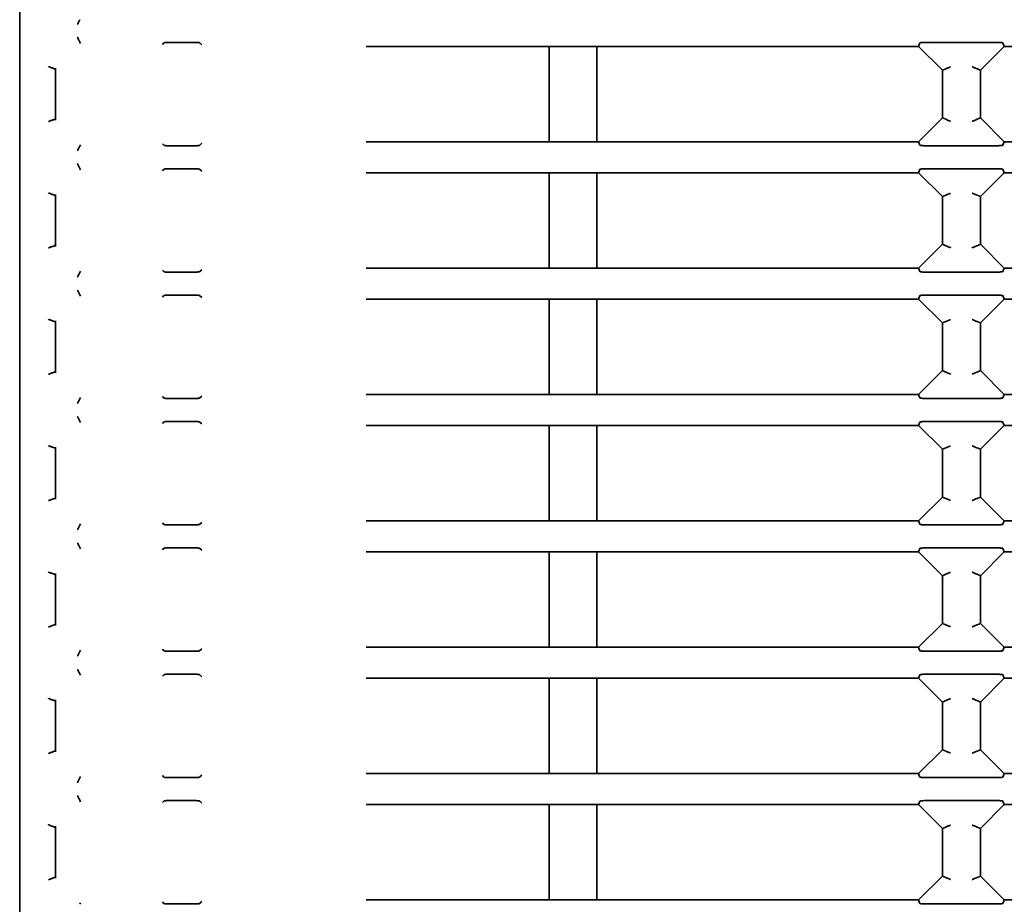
# Model space of a CAD drawing. Header units: millimetres. Extents: x 106 to 304, y 48 to 240.
# Tile 2 of 13: x 106 to 127, y 65 to 83. Entities that reach past the tile are written whole.
import ezdxf

# ---------------------------------------------------------------- set-up
doc = ezdxf.new("R2010")
doc.units = ezdxf.units.MM

msp = doc.modelspace()

# ---------------------------------------------------------------- linework, layer by layer
at = {"color": 7, "linetype": 'Continuous', "lineweight": 35}
for p, q in [((106.066, 53.801), (106.066, 112.412)), ((107.341, 82.974), (107.329, 83.003)), ((109.058, 82.954), (109.09, 82.987)), ((109.181, 82.996), (109.737, 82.996)), ((109.845, 82.984), (109.883, 82.945)), ((117.168, 82.913), (113.33, 82.913)), ((118.168, 82.913), (117.168, 82.913)), ((117.168, 80.913), (117.168, 82.913)), ((124.916, 82.913), (118.168, 82.913)), ((118.168, 80.913), (118.168, 82.913)), ((124.916, 82.913), (124.946, 82.985)), ((125.416, 82.413), (124.916, 82.913)), ((125.075, 82.996), (126.556, 82.996)), ((126.716, 82.913), (126.216, 82.413)), ((126.685, 82.985), (126.716, 82.913)), ((133.839, 82.913), (126.716, 82.913)), ((106.776, 82.45), (106.776, 82.45)), ((106.816, 82.434), (106.776, 82.45)), ((106.816, 82.458), (106.816, 81.367)), ((125.488, 82.443), (125.416, 82.413)), ((125.416, 82.413), (125.416, 81.413)), ((125.488, 82.443), (125.488, 82.443)), ((126.143, 82.443), (126.143, 82.443)), ((126.216, 82.413), (126.143, 82.443)), ((126.216, 81.413), (126.216, 82.413)), ((106.816, 81.392), (106.776, 81.375)), ((106.776, 81.375), (106.776, 81.375)), ((124.916, 80.913), (125.416, 81.413)), ((125.416, 81.413), (125.488, 81.383)), ((125.488, 81.383), (125.488, 81.383)), ((126.143, 81.383), (126.216, 81.413)), ((126.143, 81.383), (126.143, 81.383)), ((126.216, 81.413), (126.716, 80.913)), ((107.341, 80.851), (107.329, 80.822)), ((109.09, 80.839), (109.058, 80.871)), ((109.737, 80.829), (109.181, 80.829)), ((109.883, 80.88), (109.845, 80.841)), ((113.33, 80.913), (117.168, 80.913)), ((117.168, 80.913), (118.168, 80.913)), ((118.168, 80.913), (124.916, 80.913)), ((124.946, 80.84), (124.916, 80.913)), ((126.556, 80.829), (125.075, 80.829)), ((126.716, 80.913), (126.685, 80.84)), ((126.716, 80.913), (133.839, 80.913)), ((107.341, 80.324), (107.329, 80.353)), ((109.058, 80.304), (109.09, 80.337)), ((109.181, 80.346), (109.737, 80.346)), ((109.845, 80.334), (109.883, 80.295)), ((124.916, 80.263), (124.946, 80.335)), ((125.075, 80.346), (126.556, 80.346)), ((126.685, 80.335), (126.716, 80.263)), ((117.168, 80.263), (113.33, 80.263)), ((118.168, 80.263), (117.168, 80.263)), ((117.168, 78.263), (117.168, 80.263)), ((124.916, 80.263), (118.168, 80.263)), ((118.168, 78.263), (118.168, 80.263)), ((125.416, 79.763), (124.916, 80.263)), ((126.716, 80.263), (126.216, 79.763)), ((133.839, 80.263), (126.716, 80.263)), ((106.776, 79.8), (106.776, 79.8)), ((106.816, 79.784), (106.776, 79.8)), ((106.816, 79.808), (106.816, 78.717)), ((125.488, 79.793), (125.416, 79.763)), ((125.416, 79.763), (125.416, 78.763)), ((125.488, 79.793), (125.488, 79.793)), ((126.143, 79.793), (126.143, 79.793)), ((126.216, 79.763), (126.143, 79.793)), ((126.216, 78.763), (126.216, 79.763)), ((106.816, 78.742), (106.776, 78.725)), ((106.776, 78.725), (106.776, 78.725)), ((124.916, 78.263), (125.416, 78.763)), ((125.416, 78.763), (125.488, 78.733)), ((125.488, 78.733), (125.488, 78.733)), ((126.143, 78.733), (126.216, 78.763)), ((126.143, 78.733), (126.143, 78.733)), ((126.216, 78.763), (126.716, 78.263)), ((107.341, 78.201), (107.329, 78.172)), ((109.09, 78.189), (109.058, 78.221)), ((109.737, 78.179), (109.181, 78.179)), ((109.883, 78.23), (109.845, 78.191)), ((113.33, 78.263), (117.168, 78.263)), ((117.168, 78.263), (118.168, 78.263)), ((118.168, 78.263), (124.916, 78.263)), ((124.946, 78.19), (124.916, 78.263)), ((126.556, 78.179), (125.075, 78.179)), ((126.716, 78.263), (126.685, 78.19)), ((126.716, 78.263), (133.839, 78.263)), ((107.341, 77.674), (107.329, 77.703)), ((109.058, 77.654), (109.09, 77.687)), ((109.181, 77.696), (109.737, 77.696)), ((109.845, 77.684), (109.883, 77.645)), ((124.916, 77.613), (124.946, 77.685)), ((125.075, 77.696), (126.556, 77.696)), ((126.685, 77.685), (126.716, 77.613)), ((117.168, 77.613), (113.33, 77.613)), ((118.168, 77.613), (117.168, 77.613)), ((117.168, 75.613), (117.168, 77.613)), ((124.916, 77.613), (118.168, 77.613)), ((118.168, 75.613), (118.168, 77.613)), ((125.416, 77.113), (124.916, 77.613)), ((126.716, 77.613), (126.216, 77.113)), ((133.839, 77.613), (126.716, 77.613)), ((106.776, 77.15), (106.776, 77.15)), ((106.816, 77.134), (106.776, 77.15)), ((106.816, 77.158), (106.816, 76.067)), ((125.488, 77.143), (125.416, 77.113)), ((125.416, 77.113), (125.416, 76.113)), ((125.488, 77.143), (125.488, 77.143)), ((126.143, 77.143), (126.143, 77.143)), ((126.216, 77.113), (126.143, 77.143)), ((126.216, 76.113), (126.216, 77.113)), ((106.816, 76.092), (106.776, 76.075)), ((106.776, 76.075), (106.776, 76.075)), ((124.916, 75.613), (125.416, 76.113)), ((125.416, 76.113), (125.488, 76.083)), ((125.488, 76.083), (125.488, 76.083)), ((126.143, 76.083), (126.216, 76.113)), ((126.143, 76.083), (126.143, 76.083)), ((126.216, 76.113), (126.716, 75.613)), ((109.883, 75.58), (109.845, 75.541)), ((113.33, 75.613), (117.168, 75.613)), ((117.168, 75.613), (118.168, 75.613)), ((118.168, 75.613), (124.916, 75.613)), ((124.946, 75.54), (124.916, 75.613)), ((126.716, 75.613), (126.685, 75.54)), ((126.716, 75.613), (133.839, 75.613)), ((107.341, 75.551), (107.329, 75.522)), ((109.09, 75.539), (109.058, 75.571)), ((109.737, 75.529), (109.181, 75.529)), ((126.556, 75.529), (125.075, 75.529)), ((107.341, 75.024), (107.329, 75.053)), ((109.058, 75.004), (109.09, 75.037)), ((109.181, 75.046), (109.737, 75.046)), ((109.845, 75.034), (109.883, 74.995)), ((117.168, 74.963), (113.33, 74.963)), ((118.168, 74.963), (117.168, 74.963)), ((117.168, 72.963), (117.168, 74.963)), ((124.916, 74.963), (118.168, 74.963)), ((118.168, 72.963), (118.168, 74.963)), ((124.916, 74.963), (124.946, 75.035)), ((125.416, 74.463), (124.916, 74.963)), ((125.075, 75.046), (126.556, 75.046)), ((126.716, 74.963), (126.216, 74.463)), ((126.685, 75.035), (126.716, 74.963)), ((133.839, 74.963), (126.716, 74.963)), ((106.776, 74.5), (106.776, 74.5)), ((106.816, 74.484), (106.776, 74.5)), ((106.816, 74.508), (106.816, 73.417)), ((125.488, 74.493), (125.416, 74.463)), ((125.416, 74.463), (125.416, 73.463)), ((125.488, 74.493), (125.488, 74.493)), ((126.143, 74.493), (126.143, 74.493)), ((126.216, 74.463), (126.143, 74.493)), ((126.216, 73.463), (126.216, 74.463)), ((106.816, 73.442), (106.776, 73.425)), ((106.776, 73.425), (106.776, 73.425)), ((124.916, 72.963), (125.416, 73.463)), ((125.416, 73.463), (125.488, 73.433)), ((125.488, 73.433), (125.488, 73.433)), ((126.143, 73.433), (126.216, 73.463)), ((126.143, 73.433), (126.143, 73.433)), ((126.216, 73.463), (126.716, 72.963)), ((107.341, 72.901), (107.329, 72.872)), ((109.09, 72.889), (109.058, 72.921)), ((109.883, 72.93), (109.845, 72.891)), ((113.33, 72.963), (117.168, 72.963)), ((117.168, 72.963), (118.168, 72.963)), ((118.168, 72.963), (124.916, 72.963)), ((124.946, 72.89), (124.916, 72.963)), ((126.716, 72.963), (126.685, 72.89)), ((126.716, 72.963), (133.839, 72.963)), ((109.737, 72.879), (109.181, 72.879)), ((126.556, 72.879), (125.075, 72.879)), ((107.341, 72.374), (107.329, 72.403)), ((109.058, 72.354), (109.09, 72.387)), ((109.181, 72.396), (109.737, 72.396)), ((109.845, 72.384), (109.883, 72.345)), ((117.168, 72.313), (113.33, 72.313)), ((118.168, 72.313), (117.168, 72.313)), ((117.168, 70.313), (117.168, 72.313)), ((124.916, 72.313), (118.168, 72.313)), ((118.168, 70.313), (118.168, 72.313)), ((124.916, 72.313), (124.946, 72.385)), ((125.416, 71.813), (124.916, 72.313)), ((125.075, 72.396), (126.556, 72.396)), ((126.716, 72.313), (126.216, 71.813)), ((126.685, 72.385), (126.716, 72.313)), ((133.839, 72.313), (126.716, 72.313)), ((106.776, 71.85), (106.776, 71.85)), ((106.816, 71.834), (106.776, 71.85)), ((106.816, 71.858), (106.816, 70.767)), ((125.488, 71.843), (125.416, 71.813)), ((125.416, 71.813), (125.416, 70.813)), ((125.488, 71.843), (125.488, 71.843)), ((126.143, 71.843), (126.143, 71.843)), ((126.216, 71.813), (126.143, 71.843)), ((126.216, 70.813), (126.216, 71.813)), ((106.816, 70.792), (106.776, 70.775)), ((106.776, 70.775), (106.776, 70.775)), ((124.916, 70.313), (125.416, 70.813)), ((125.416, 70.813), (125.488, 70.783)), ((125.488, 70.783), (125.488, 70.783)), ((126.143, 70.783), (126.216, 70.813)), ((126.143, 70.783), (126.143, 70.783)), ((126.216, 70.813), (126.716, 70.313)), ((107.341, 70.251), (107.329, 70.222)), ((109.09, 70.239), (109.058, 70.271)), ((109.737, 70.229), (109.181, 70.229)), ((109.883, 70.28), (109.845, 70.241)), ((113.33, 70.313), (117.168, 70.313)), ((117.168, 70.313), (118.168, 70.313)), ((118.168, 70.313), (124.916, 70.313)), ((124.946, 70.24), (124.916, 70.313)), ((126.556, 70.229), (125.075, 70.229)), ((126.716, 70.313), (126.685, 70.24)), ((126.716, 70.313), (133.839, 70.313)), ((107.341, 69.724), (107.329, 69.753)), ((109.058, 69.704), (109.09, 69.737)), ((109.181, 69.746), (109.737, 69.746)), ((109.845, 69.734), (109.883, 69.695)), ((117.168, 69.663), (113.33, 69.663)), ((118.168, 69.663), (117.168, 69.663)), ((117.168, 67.663), (117.168, 69.663)), ((124.916, 69.663), (118.168, 69.663)), ((118.168, 67.663), (118.168, 69.663)), ((124.916, 69.663), (124.946, 69.735)), ((125.416, 69.163), (124.916, 69.663)), ((125.075, 69.746), (126.556, 69.746)), ((126.716, 69.663), (126.216, 69.163)), ((126.685, 69.735), (126.716, 69.663)), ((133.839, 69.663), (126.716, 69.663)), ((106.776, 69.2), (106.776, 69.2)), ((106.816, 69.184), (106.776, 69.2)), ((106.816, 69.208), (106.816, 68.117)), ((125.488, 69.193), (125.416, 69.163)), ((125.488, 69.193), (125.488, 69.193)), ((126.143, 69.193), (126.143, 69.193)), ((126.216, 69.163), (126.143, 69.193)), ((125.416, 69.163), (125.416, 68.163)), ((126.216, 68.163), (126.216, 69.163)), ((124.916, 67.663), (125.416, 68.163)), ((125.416, 68.163), (125.488, 68.133)), ((126.143, 68.133), (126.216, 68.163)), ((126.216, 68.163), (126.716, 67.663)), ((106.816, 68.142), (106.776, 68.125)), ((106.776, 68.125), (106.776, 68.125)), ((125.488, 68.133), (125.488, 68.133)), ((126.143, 68.133), (126.143, 68.133)), ((107.341, 67.601), (107.329, 67.572)), ((109.09, 67.589), (109.058, 67.621)), ((109.737, 67.579), (109.181, 67.579)), ((113.33, 67.663), (117.168, 67.663)), ((118.168, 67.663), (124.916, 67.663)), ((126.716, 67.663), (133.839, 67.663)), ((107.341, 67.074), (107.329, 67.103)), ((109.058, 67.054), (109.09, 67.087)), ((109.181, 67.096), (109.737, 67.096)), ((109.845, 67.084), (109.883, 67.045)), ((117.168, 67.013), (113.33, 67.013)), ((118.168, 67.013), (117.168, 67.013)), ((117.168, 65.013), (117.168, 67.013)), ((124.916, 67.013), (118.168, 67.013)), ((118.168, 65.013), (118.168, 67.013)), ((124.916, 67.013), (124.946, 67.085)), ((125.416, 66.513), (124.916, 67.013)), ((125.075, 67.096), (126.556, 67.096)), ((126.716, 67.013), (126.216, 66.513)), ((126.685, 67.085), (126.716, 67.013)), ((133.839, 67.013), (126.716, 67.013)), ((106.776, 66.55), (106.776, 66.55)), ((106.816, 66.534), (106.776, 66.55)), ((106.816, 66.558), (106.816, 65.467)), ((125.488, 66.543), (125.416, 66.513)), ((125.416, 66.513), (125.416, 65.513)), ((125.488, 66.543), (125.488, 66.543)), ((126.143, 66.543), (126.143, 66.543)), ((126.216, 66.513), (126.143, 66.543)), ((126.216, 65.513), (126.216, 66.513)), ((106.816, 65.492), (106.776, 65.475)), ((106.776, 65.475), (106.776, 65.475)), ((124.916, 65.013), (125.416, 65.513)), ((125.416, 65.513), (125.488, 65.483)), ((125.488, 65.483), (125.488, 65.483)), ((126.143, 65.483), (126.216, 65.513)), ((126.143, 65.483), (126.143, 65.483)), ((126.216, 65.513), (126.716, 65.013)), ((107.341, 64.951), (107.329, 64.922)), ((109.09, 64.939), (109.058, 64.971)), ((109.737, 64.929), (109.181, 64.929)), ((113.33, 65.013), (117.168, 65.013)), ((118.168, 65.013), (124.916, 65.013)), ((126.716, 65.013), (133.839, 65.013))]:
    msp.add_line(p, q, dxfattribs=at)
at = {"color": 7, "linetype": 'Continuous', "lineweight": 35, "flags": 128}
for points in [[(109.883, 67.63), (109.874, 67.621), (109.845, 67.591)], [(124.946, 67.59), (124.939, 67.605), (124.933, 67.621), (124.924, 67.642), (124.916, 67.663)], [(126.716, 67.663), (126.698, 67.621), (126.685, 67.59)], [(109.883, 64.98), (109.874, 64.971), (109.845, 64.941)], [(124.946, 64.94), (124.939, 64.955), (124.933, 64.971), (124.924, 64.992), (124.916, 65.013)], [(126.716, 65.013), (126.698, 64.971), (126.685, 64.94)]]:
    msp.add_lwpolyline(points, dxfattribs=at)
at = {"color": 7, "linetype": 'Continuous', "lineweight": 35}
for points, knots in [([(107.328, 83.471), (107.326, 83.469), (107.322, 83.464), (107.312, 83.445), (107.299, 83.419), (107.288, 83.394), (107.281, 83.377), (107.279, 83.372), (107.279, 83.372)], [0, 0, 0, 0, 0.21404, 0.427736, 0.650482, 0.89003, 0.988823, 1, 1, 1, 1]), ([(107.329, 83.472), (107.329, 83.472), (107.329, 83.472), (107.329, 83.471), (107.328, 83.471)], [0, 0, 0, 0, 0.4993739, 1, 1, 1, 1]), ([(107.328, 83.004), (107.326, 83.006), (107.322, 83.011), (107.312, 83.03), (107.299, 83.056), (107.288, 83.082), (107.281, 83.098), (107.279, 83.103), (107.279, 83.103)], [0, 0, 0, 0, 0.21404, 0.427736, 0.650482, 0.89003, 0.988823, 1, 1, 1, 1]), ([(107.328, 83.004), (107.329, 83.004), (107.329, 83.004), (107.329, 83.004), (107.329, 83.003), (107.329, 83.003), (107.329, 83.003)], [0, 0, 0, 0, 0.249606, 0.49937, 0.749607, 1, 1, 1, 1]), ([(109.09, 82.987), (109.093, 82.988), (109.098, 82.991), (109.119, 82.994), (109.147, 82.996), (109.169, 82.996), (109.181, 82.996)], [0, 0, 0, 0, 0.249965, 0.499977, 0.74877, 1, 1, 1, 1]), ([(109.737, 82.996), (109.748, 82.996), (109.77, 82.996), (109.802, 82.994), (109.826, 82.991), (109.84, 82.987), (109.843, 82.985), (109.845, 82.984)], [0, 0, 0, 0, 0.217651, 0.435276, 0.653634, 0.873551, 1, 1, 1, 1]), ([(124.946, 82.985), (124.947, 82.986), (124.95, 82.988), (124.967, 82.991), (124.996, 82.994), (125.035, 82.996), (125.063, 82.996), (125.075, 82.996)], [0, 0, 0, 0, 0.150714, 0.300865, 0.505968, 0.792043, 1, 1, 1, 1]), ([(126.556, 82.996), (126.573, 82.996), (126.604, 82.996), (126.644, 82.993), (126.669, 82.991), (126.683, 82.988), (126.685, 82.986), (126.685, 82.985)], [0, 0, 0, 0, 0.29414, 0.545421, 0.732961, 0.884287, 1, 1, 1, 1]), ([(106.667, 82.492), (106.667, 82.491), (106.675, 82.488), (106.694, 82.48), (106.722, 82.469), (106.749, 82.459), (106.768, 82.452), (106.773, 82.451), (106.776, 82.45)], [0, 0, 0, 0, 0.0106278, 0.1635127, 0.3880005, 0.5968306, 0.7982777, 1, 1, 1, 1]), ([(125.488, 82.443), (125.491, 82.444), (125.495, 82.446), (125.514, 82.453), (125.54, 82.464), (125.566, 82.475), (125.582, 82.481), (125.587, 82.484), (125.587, 82.484)], [0, 0, 0, 0, 0.214037, 0.427727, 0.650529, 0.890246, 0.988835, 1, 1, 1, 1]), ([(126.044, 82.484), (126.044, 82.484), (126.05, 82.481), (126.066, 82.475), (126.091, 82.464), (126.117, 82.453), (126.136, 82.446), (126.141, 82.444), (126.143, 82.443)], [0, 0, 0, 0, 0.011165, 0.109754, 0.349471, 0.572273, 0.785963, 1, 1, 1, 1]), ([(106.667, 81.334), (106.667, 81.334), (106.675, 81.337), (106.694, 81.345), (106.722, 81.356), (106.749, 81.366), (106.768, 81.373), (106.773, 81.374), (106.776, 81.375)], [0, 0, 0, 0, 0.010628, 0.163513, 0.388, 0.596831, 0.798278, 1, 1, 1, 1]), ([(125.488, 81.383), (125.491, 81.382), (125.495, 81.38), (125.514, 81.372), (125.54, 81.361), (125.566, 81.35), (125.582, 81.344), (125.587, 81.342), (125.587, 81.341)], [0, 0, 0, 0, 0.214037, 0.427727, 0.650529, 0.890246, 0.988835, 1, 1, 1, 1]), ([(126.044, 81.341), (126.044, 81.342), (126.05, 81.344), (126.066, 81.35), (126.091, 81.361), (126.117, 81.372), (126.136, 81.38), (126.141, 81.382), (126.143, 81.383)], [0, 0, 0, 0, 0.011165, 0.109754, 0.349471, 0.572273, 0.785963, 1, 1, 1, 1]), ([(107.279, 80.722), (107.279, 80.722), (107.281, 80.727), (107.288, 80.744), (107.299, 80.769), (107.312, 80.795), (107.322, 80.814), (107.326, 80.819), (107.328, 80.821)], [0, 0, 0, 0, 0.0111775, 0.1099697, 0.3495182, 0.5722636, 0.78596, 1, 1, 1, 1]), ([(107.329, 80.822), (107.329, 80.822), (107.329, 80.822), (107.329, 80.821), (107.328, 80.821)], [0, 0, 0, 0, 0.499374, 1, 1, 1, 1]), ([(109.181, 80.829), (109.17, 80.829), (109.148, 80.829), (109.12, 80.831), (109.098, 80.834), (109.093, 80.837), (109.09, 80.839)], [0, 0, 0, 0, 0.246056, 0.492083, 0.738938, 1, 1, 1, 1]), ([(109.845, 80.841), (109.842, 80.839), (109.837, 80.837), (109.816, 80.833), (109.788, 80.83), (109.76, 80.829), (109.743, 80.829), (109.737, 80.829)], [0, 0, 0, 0, 0.221704, 0.443438, 0.664338, 0.883627, 1, 1, 1, 1]), ([(125.075, 80.829), (125.058, 80.829), (125.027, 80.83), (124.988, 80.832), (124.962, 80.835), (124.949, 80.837), (124.947, 80.839), (124.946, 80.84)], [0, 0, 0, 0, 0.29414, 0.545421, 0.732961, 0.884287, 1, 1, 1, 1]), ([(126.685, 80.84), (126.684, 80.839), (126.681, 80.837), (126.664, 80.834), (126.635, 80.831), (126.596, 80.83), (126.568, 80.829), (126.556, 80.829)], [0, 0, 0, 0, 0.150714, 0.300865, 0.505968, 0.792043, 1, 1, 1, 1]), ([(107.328, 80.354), (107.326, 80.356), (107.322, 80.361), (107.312, 80.38), (107.299, 80.406), (107.288, 80.432), (107.281, 80.448), (107.279, 80.453), (107.279, 80.453)], [0, 0, 0, 0, 0.21404, 0.427736, 0.650482, 0.89003, 0.988823, 1, 1, 1, 1]), ([(107.328, 80.354), (107.329, 80.354), (107.329, 80.354), (107.329, 80.354), (107.329, 80.353), (107.329, 80.353), (107.329, 80.353)], [0, 0, 0, 0, 0.2496061, 0.4993702, 0.7496069, 1, 1, 1, 1]), ([(109.09, 80.337), (109.093, 80.338), (109.098, 80.341), (109.119, 80.344), (109.147, 80.346), (109.169, 80.346), (109.181, 80.346)], [0, 0, 0, 0, 0.249965, 0.499977, 0.74877, 1, 1, 1, 1]), ([(109.737, 80.346), (109.748, 80.346), (109.77, 80.346), (109.802, 80.344), (109.826, 80.341), (109.84, 80.337), (109.843, 80.335), (109.845, 80.334)], [0, 0, 0, 0, 0.2176507, 0.4352759, 0.6536343, 0.8735505, 1, 1, 1, 1]), ([(124.946, 80.335), (124.947, 80.336), (124.95, 80.338), (124.967, 80.341), (124.996, 80.344), (125.035, 80.346), (125.063, 80.346), (125.075, 80.346)], [0, 0, 0, 0, 0.150714, 0.300865, 0.505968, 0.792043, 1, 1, 1, 1]), ([(126.556, 80.346), (126.573, 80.346), (126.604, 80.346), (126.644, 80.343), (126.669, 80.341), (126.683, 80.338), (126.685, 80.336), (126.685, 80.335)], [0, 0, 0, 0, 0.29414, 0.545421, 0.732961, 0.884287, 1, 1, 1, 1]), ([(106.776, 79.8), (106.773, 79.801), (106.768, 79.802), (106.749, 79.809), (106.722, 79.819), (106.694, 79.83), (106.675, 79.838), (106.667, 79.841), (106.667, 79.842)], [0, 0, 0, 0, 0.201722, 0.403169, 0.612, 0.836487, 0.989372, 1, 1, 1, 1]), ([(125.488, 79.793), (125.491, 79.794), (125.495, 79.796), (125.514, 79.803), (125.54, 79.814), (125.566, 79.825), (125.582, 79.831), (125.587, 79.834), (125.587, 79.834)], [0, 0, 0, 0, 0.214037, 0.427727, 0.650529, 0.890246, 0.988835, 1, 1, 1, 1]), ([(126.044, 79.834), (126.044, 79.834), (126.05, 79.831), (126.066, 79.825), (126.091, 79.814), (126.117, 79.803), (126.136, 79.796), (126.141, 79.794), (126.143, 79.793)], [0, 0, 0, 0, 0.011165, 0.109754, 0.349471, 0.572273, 0.785963, 1, 1, 1, 1]), ([(106.776, 78.725), (106.773, 78.724), (106.768, 78.723), (106.749, 78.716), (106.722, 78.706), (106.694, 78.695), (106.675, 78.687), (106.667, 78.684), (106.667, 78.684)], [0, 0, 0, 0, 0.2017223, 0.4031694, 0.6119995, 0.8364873, 0.9893722, 1, 1, 1, 1]), ([(125.488, 78.733), (125.491, 78.732), (125.495, 78.73), (125.514, 78.722), (125.54, 78.711), (125.566, 78.7), (125.582, 78.694), (125.587, 78.692), (125.587, 78.691)], [0, 0, 0, 0, 0.214037, 0.427727, 0.650529, 0.890246, 0.988835, 1, 1, 1, 1]), ([(126.044, 78.691), (126.044, 78.692), (126.05, 78.694), (126.066, 78.7), (126.091, 78.711), (126.117, 78.722), (126.136, 78.73), (126.141, 78.732), (126.143, 78.733)], [0, 0, 0, 0, 0.011165, 0.109754, 0.349471, 0.572273, 0.785963, 1, 1, 1, 1]), ([(107.328, 78.171), (107.326, 78.169), (107.322, 78.164), (107.312, 78.145), (107.299, 78.119), (107.288, 78.094), (107.281, 78.077), (107.279, 78.072), (107.279, 78.072)], [0, 0, 0, 0, 0.21404, 0.4277364, 0.6504818, 0.8900303, 0.9888225, 1, 1, 1, 1]), ([(107.329, 78.172), (107.329, 78.172), (107.329, 78.172), (107.329, 78.171), (107.328, 78.171)], [0, 0, 0, 0, 0.499374, 1, 1, 1, 1]), ([(109.181, 78.179), (109.17, 78.179), (109.148, 78.179), (109.12, 78.181), (109.098, 78.184), (109.093, 78.187), (109.09, 78.189)], [0, 0, 0, 0, 0.246056, 0.492083, 0.738938, 1, 1, 1, 1]), ([(109.845, 78.191), (109.842, 78.189), (109.837, 78.187), (109.816, 78.183), (109.788, 78.18), (109.76, 78.179), (109.743, 78.179), (109.737, 78.179)], [0, 0, 0, 0, 0.2217044, 0.4434379, 0.6643377, 0.8836271, 1, 1, 1, 1]), ([(125.075, 78.179), (125.058, 78.179), (125.027, 78.18), (124.988, 78.182), (124.962, 78.185), (124.949, 78.187), (124.947, 78.189), (124.946, 78.19)], [0, 0, 0, 0, 0.29414, 0.545421, 0.732961, 0.884287, 1, 1, 1, 1]), ([(126.685, 78.19), (126.684, 78.189), (126.681, 78.187), (126.664, 78.184), (126.635, 78.181), (126.596, 78.18), (126.568, 78.179), (126.556, 78.179)], [0, 0, 0, 0, 0.150714, 0.300865, 0.505968, 0.792043, 1, 1, 1, 1]), ([(107.328, 77.704), (107.326, 77.706), (107.322, 77.711), (107.312, 77.73), (107.299, 77.756), (107.288, 77.782), (107.281, 77.798), (107.279, 77.803), (107.279, 77.803)], [0, 0, 0, 0, 0.21404, 0.427736, 0.650482, 0.89003, 0.988823, 1, 1, 1, 1]), ([(107.328, 77.704), (107.329, 77.704), (107.329, 77.704), (107.329, 77.704), (107.329, 77.703), (107.329, 77.703), (107.329, 77.703)], [0, 0, 0, 0, 0.249606, 0.49937, 0.749607, 1, 1, 1, 1]), ([(109.09, 77.687), (109.093, 77.688), (109.098, 77.691), (109.119, 77.694), (109.147, 77.696), (109.169, 77.696), (109.181, 77.696)], [0, 0, 0, 0, 0.249965, 0.499977, 0.74877, 1, 1, 1, 1]), ([(109.737, 77.696), (109.748, 77.696), (109.77, 77.696), (109.802, 77.694), (109.826, 77.691), (109.84, 77.687), (109.843, 77.685), (109.845, 77.684)], [0, 0, 0, 0, 0.217651, 0.435276, 0.653634, 0.873551, 1, 1, 1, 1]), ([(124.946, 77.685), (124.947, 77.686), (124.95, 77.688), (124.967, 77.691), (124.996, 77.694), (125.035, 77.696), (125.063, 77.696), (125.075, 77.696)], [0, 0, 0, 0, 0.150714, 0.300865, 0.505968, 0.792043, 1, 1, 1, 1]), ([(126.556, 77.696), (126.573, 77.696), (126.604, 77.696), (126.644, 77.693), (126.669, 77.691), (126.683, 77.688), (126.685, 77.686), (126.685, 77.685)], [0, 0, 0, 0, 0.2941403, 0.5454206, 0.7329615, 0.8842866, 1, 1, 1, 1]), ([(106.776, 77.15), (106.773, 77.151), (106.768, 77.152), (106.749, 77.159), (106.722, 77.169), (106.694, 77.18), (106.675, 77.188), (106.667, 77.191), (106.667, 77.192)], [0, 0, 0, 0, 0.201722, 0.403169, 0.612, 0.836487, 0.989372, 1, 1, 1, 1]), ([(125.488, 77.143), (125.491, 77.144), (125.495, 77.146), (125.514, 77.153), (125.54, 77.164), (125.566, 77.175), (125.582, 77.181), (125.587, 77.184), (125.587, 77.184)], [0, 0, 0, 0, 0.214037, 0.427727, 0.650529, 0.890246, 0.988835, 1, 1, 1, 1]), ([(126.044, 77.184), (126.044, 77.184), (126.05, 77.181), (126.066, 77.175), (126.091, 77.164), (126.117, 77.153), (126.136, 77.146), (126.141, 77.144), (126.143, 77.143)], [0, 0, 0, 0, 0.011165, 0.109754, 0.349471, 0.572273, 0.785963, 1, 1, 1, 1]), ([(106.776, 76.075), (106.773, 76.074), (106.768, 76.073), (106.749, 76.066), (106.722, 76.056), (106.694, 76.045), (106.675, 76.037), (106.667, 76.034), (106.667, 76.034)], [0, 0, 0, 0, 0.2017223, 0.4031694, 0.6119995, 0.8364873, 0.9893722, 1, 1, 1, 1]), ([(125.488, 76.083), (125.491, 76.082), (125.495, 76.08), (125.514, 76.072), (125.54, 76.061), (125.566, 76.05), (125.582, 76.044), (125.587, 76.042), (125.587, 76.041)], [0, 0, 0, 0, 0.214037, 0.427727, 0.650529, 0.890246, 0.988835, 1, 1, 1, 1]), ([(126.044, 76.041), (126.044, 76.042), (126.05, 76.044), (126.066, 76.05), (126.091, 76.061), (126.117, 76.072), (126.136, 76.08), (126.141, 76.082), (126.143, 76.083)], [0, 0, 0, 0, 0.011165, 0.109754, 0.349471, 0.572273, 0.785963, 1, 1, 1, 1]), ([(107.328, 75.521), (107.326, 75.519), (107.322, 75.514), (107.312, 75.495), (107.299, 75.469), (107.288, 75.444), (107.281, 75.427), (107.279, 75.422), (107.279, 75.422)], [0, 0, 0, 0, 0.21404, 0.427736, 0.650482, 0.89003, 0.988823, 1, 1, 1, 1]), ([(107.329, 75.522), (107.329, 75.522), (107.329, 75.522), (107.329, 75.521), (107.328, 75.521)], [0, 0, 0, 0, 0.499374, 1, 1, 1, 1]), ([(109.181, 75.529), (109.17, 75.529), (109.148, 75.529), (109.12, 75.531), (109.098, 75.534), (109.093, 75.537), (109.09, 75.539)], [0, 0, 0, 0, 0.246056, 0.492083, 0.738938, 1, 1, 1, 1]), ([(109.845, 75.541), (109.842, 75.539), (109.837, 75.537), (109.816, 75.533), (109.788, 75.53), (109.76, 75.529), (109.743, 75.529), (109.737, 75.529)], [0, 0, 0, 0, 0.2217044, 0.4434379, 0.6643377, 0.8836271, 1, 1, 1, 1]), ([(125.075, 75.529), (125.058, 75.529), (125.027, 75.53), (124.988, 75.532), (124.962, 75.535), (124.949, 75.537), (124.947, 75.539), (124.946, 75.54)], [0, 0, 0, 0, 0.29414, 0.545421, 0.732961, 0.884287, 1, 1, 1, 1]), ([(126.685, 75.54), (126.684, 75.539), (126.681, 75.537), (126.664, 75.534), (126.635, 75.531), (126.596, 75.53), (126.568, 75.529), (126.556, 75.529)], [0, 0, 0, 0, 0.150714, 0.300865, 0.505968, 0.792043, 1, 1, 1, 1]), ([(107.328, 75.054), (107.326, 75.056), (107.322, 75.061), (107.312, 75.08), (107.299, 75.106), (107.288, 75.132), (107.281, 75.148), (107.279, 75.153), (107.279, 75.153)], [0, 0, 0, 0, 0.21404, 0.427736, 0.650482, 0.89003, 0.988823, 1, 1, 1, 1]), ([(107.328, 75.054), (107.329, 75.054), (107.329, 75.054), (107.329, 75.054), (107.329, 75.053), (107.329, 75.053), (107.329, 75.053)], [0, 0, 0, 0, 0.249606, 0.49937, 0.749607, 1, 1, 1, 1]), ([(109.09, 75.037), (109.093, 75.038), (109.098, 75.041), (109.119, 75.044), (109.147, 75.046), (109.169, 75.046), (109.181, 75.046)], [0, 0, 0, 0, 0.249965, 0.499977, 0.74877, 1, 1, 1, 1]), ([(109.737, 75.046), (109.748, 75.046), (109.77, 75.046), (109.802, 75.044), (109.826, 75.041), (109.84, 75.037), (109.843, 75.035), (109.845, 75.034)], [0, 0, 0, 0, 0.217651, 0.435276, 0.653634, 0.873551, 1, 1, 1, 1]), ([(124.946, 75.035), (124.947, 75.036), (124.95, 75.038), (124.967, 75.041), (124.996, 75.044), (125.035, 75.046), (125.063, 75.046), (125.075, 75.046)], [0, 0, 0, 0, 0.150714, 0.300865, 0.505968, 0.792043, 1, 1, 1, 1]), ([(126.556, 75.046), (126.573, 75.046), (126.604, 75.046), (126.644, 75.043), (126.669, 75.041), (126.683, 75.038), (126.685, 75.036), (126.685, 75.035)], [0, 0, 0, 0, 0.29414, 0.545421, 0.732961, 0.884287, 1, 1, 1, 1]), ([(106.776, 74.5), (106.773, 74.501), (106.768, 74.502), (106.749, 74.509), (106.722, 74.519), (106.694, 74.53), (106.675, 74.538), (106.667, 74.541), (106.667, 74.542)], [0, 0, 0, 0, 0.201722, 0.403169, 0.612, 0.836487, 0.989372, 1, 1, 1, 1]), ([(125.488, 74.493), (125.491, 74.494), (125.495, 74.496), (125.514, 74.503), (125.54, 74.514), (125.566, 74.525), (125.582, 74.531), (125.587, 74.534), (125.587, 74.534)], [0, 0, 0, 0, 0.214037, 0.427727, 0.650529, 0.890246, 0.988835, 1, 1, 1, 1]), ([(126.044, 74.534), (126.044, 74.534), (126.05, 74.531), (126.066, 74.525), (126.091, 74.514), (126.117, 74.503), (126.136, 74.496), (126.141, 74.494), (126.143, 74.493)], [0, 0, 0, 0, 0.011165, 0.109754, 0.349471, 0.572273, 0.785963, 1, 1, 1, 1]), ([(106.776, 73.425), (106.773, 73.424), (106.768, 73.423), (106.749, 73.416), (106.722, 73.406), (106.694, 73.395), (106.675, 73.387), (106.667, 73.384), (106.667, 73.384)], [0, 0, 0, 0, 0.201722, 0.403169, 0.612, 0.836487, 0.989372, 1, 1, 1, 1]), ([(125.488, 73.433), (125.491, 73.432), (125.495, 73.43), (125.514, 73.422), (125.54, 73.411), (125.566, 73.4), (125.582, 73.394), (125.587, 73.392), (125.587, 73.391)], [0, 0, 0, 0, 0.214037, 0.427727, 0.650529, 0.890246, 0.988835, 1, 1, 1, 1]), ([(126.044, 73.391), (126.044, 73.392), (126.05, 73.394), (126.066, 73.4), (126.091, 73.411), (126.117, 73.422), (126.136, 73.43), (126.141, 73.432), (126.143, 73.433)], [0, 0, 0, 0, 0.011165, 0.109754, 0.349471, 0.572273, 0.785963, 1, 1, 1, 1]), ([(107.328, 72.871), (107.326, 72.869), (107.322, 72.864), (107.312, 72.845), (107.299, 72.819), (107.288, 72.794), (107.281, 72.777), (107.279, 72.772), (107.279, 72.772)], [0, 0, 0, 0, 0.21404, 0.427736, 0.650482, 0.89003, 0.988823, 1, 1, 1, 1]), ([(107.329, 72.872), (107.329, 72.872), (107.329, 72.872), (107.329, 72.871), (107.328, 72.871)], [0, 0, 0, 0, 0.499374, 1, 1, 1, 1]), ([(109.181, 72.879), (109.17, 72.879), (109.148, 72.879), (109.12, 72.881), (109.098, 72.884), (109.093, 72.887), (109.09, 72.889)], [0, 0, 0, 0, 0.246056, 0.492083, 0.738938, 1, 1, 1, 1]), ([(109.845, 72.891), (109.842, 72.889), (109.837, 72.887), (109.816, 72.883), (109.788, 72.88), (109.76, 72.879), (109.743, 72.879), (109.737, 72.879)], [0, 0, 0, 0, 0.2217044, 0.4434379, 0.6643377, 0.8836271, 1, 1, 1, 1]), ([(125.075, 72.879), (125.058, 72.879), (125.027, 72.88), (124.988, 72.882), (124.962, 72.885), (124.949, 72.887), (124.947, 72.889), (124.946, 72.89)], [0, 0, 0, 0, 0.29414, 0.545421, 0.732961, 0.884287, 1, 1, 1, 1]), ([(126.685, 72.89), (126.684, 72.889), (126.681, 72.887), (126.664, 72.884), (126.635, 72.881), (126.596, 72.88), (126.568, 72.879), (126.556, 72.879)], [0, 0, 0, 0, 0.150714, 0.300865, 0.505968, 0.792043, 1, 1, 1, 1]), ([(107.328, 72.404), (107.326, 72.406), (107.322, 72.411), (107.312, 72.43), (107.299, 72.456), (107.288, 72.482), (107.281, 72.498), (107.279, 72.503), (107.279, 72.503)], [0, 0, 0, 0, 0.21404, 0.427736, 0.650482, 0.89003, 0.988823, 1, 1, 1, 1]), ([(107.328, 72.404), (107.329, 72.404), (107.329, 72.404), (107.329, 72.404), (107.329, 72.403), (107.329, 72.403), (107.329, 72.403)], [0, 0, 0, 0, 0.249606, 0.49937, 0.749607, 1, 1, 1, 1]), ([(109.09, 72.387), (109.093, 72.388), (109.098, 72.391), (109.119, 72.394), (109.147, 72.396), (109.169, 72.396), (109.181, 72.396)], [0, 0, 0, 0, 0.249965, 0.499977, 0.74877, 1, 1, 1, 1]), ([(109.737, 72.396), (109.748, 72.396), (109.77, 72.396), (109.802, 72.394), (109.826, 72.391), (109.84, 72.387), (109.843, 72.385), (109.845, 72.384)], [0, 0, 0, 0, 0.217651, 0.435276, 0.653634, 0.873551, 1, 1, 1, 1]), ([(124.946, 72.385), (124.947, 72.386), (124.95, 72.388), (124.967, 72.391), (124.996, 72.394), (125.035, 72.396), (125.063, 72.396), (125.075, 72.396)], [0, 0, 0, 0, 0.150714, 0.300865, 0.505968, 0.792043, 1, 1, 1, 1]), ([(126.556, 72.396), (126.573, 72.396), (126.604, 72.396), (126.644, 72.393), (126.669, 72.391), (126.683, 72.388), (126.685, 72.386), (126.685, 72.385)], [0, 0, 0, 0, 0.29414, 0.545421, 0.732961, 0.884287, 1, 1, 1, 1]), ([(106.776, 71.85), (106.773, 71.851), (106.768, 71.852), (106.749, 71.859), (106.722, 71.869), (106.694, 71.88), (106.675, 71.888), (106.667, 71.891), (106.667, 71.892)], [0, 0, 0, 0, 0.201722, 0.403169, 0.612, 0.836487, 0.989372, 1, 1, 1, 1]), ([(125.488, 71.843), (125.491, 71.844), (125.495, 71.846), (125.514, 71.853), (125.54, 71.864), (125.566, 71.875), (125.582, 71.881), (125.587, 71.884), (125.587, 71.884)], [0, 0, 0, 0, 0.214037, 0.427727, 0.650529, 0.890246, 0.988835, 1, 1, 1, 1]), ([(126.044, 71.884), (126.044, 71.884), (126.05, 71.881), (126.066, 71.875), (126.091, 71.864), (126.117, 71.853), (126.136, 71.846), (126.141, 71.844), (126.143, 71.843)], [0, 0, 0, 0, 0.011165, 0.109754, 0.349471, 0.572273, 0.785963, 1, 1, 1, 1]), ([(106.776, 70.775), (106.773, 70.774), (106.768, 70.773), (106.749, 70.766), (106.722, 70.756), (106.694, 70.745), (106.675, 70.737), (106.667, 70.734), (106.667, 70.734)], [0, 0, 0, 0, 0.2017223, 0.4031694, 0.6119995, 0.8364873, 0.9893722, 1, 1, 1, 1]), ([(125.488, 70.783), (125.491, 70.782), (125.495, 70.78), (125.514, 70.772), (125.54, 70.761), (125.566, 70.75), (125.582, 70.744), (125.587, 70.742), (125.587, 70.741)], [0, 0, 0, 0, 0.214037, 0.427727, 0.650529, 0.890246, 0.988835, 1, 1, 1, 1]), ([(126.044, 70.741), (126.044, 70.742), (126.05, 70.744), (126.066, 70.75), (126.091, 70.761), (126.117, 70.772), (126.136, 70.78), (126.141, 70.782), (126.143, 70.783)], [0, 0, 0, 0, 0.011165, 0.109754, 0.349471, 0.572273, 0.785963, 1, 1, 1, 1]), ([(107.328, 70.221), (107.326, 70.219), (107.322, 70.214), (107.312, 70.195), (107.299, 70.169), (107.288, 70.144), (107.281, 70.127), (107.279, 70.122), (107.279, 70.122)], [0, 0, 0, 0, 0.21404, 0.427736, 0.650482, 0.89003, 0.988823, 1, 1, 1, 1]), ([(107.329, 70.222), (107.329, 70.222), (107.329, 70.222), (107.329, 70.221), (107.328, 70.221)], [0, 0, 0, 0, 0.499374, 1, 1, 1, 1]), ([(109.181, 70.229), (109.17, 70.229), (109.148, 70.229), (109.12, 70.231), (109.098, 70.234), (109.093, 70.237), (109.09, 70.239)], [0, 0, 0, 0, 0.246056, 0.492083, 0.738938, 1, 1, 1, 1]), ([(109.845, 70.241), (109.842, 70.239), (109.837, 70.237), (109.816, 70.233), (109.788, 70.23), (109.76, 70.229), (109.743, 70.229), (109.737, 70.229)], [0, 0, 0, 0, 0.2217044, 0.4434379, 0.6643377, 0.8836271, 1, 1, 1, 1]), ([(125.075, 70.229), (125.058, 70.229), (125.027, 70.23), (124.988, 70.232), (124.962, 70.235), (124.949, 70.237), (124.947, 70.239), (124.946, 70.24)], [0, 0, 0, 0, 0.29414, 0.545421, 0.732961, 0.884287, 1, 1, 1, 1]), ([(126.685, 70.24), (126.684, 70.239), (126.681, 70.237), (126.664, 70.234), (126.635, 70.231), (126.596, 70.23), (126.568, 70.229), (126.556, 70.229)], [0, 0, 0, 0, 0.150714, 0.300865, 0.505968, 0.792043, 1, 1, 1, 1]), ([(107.328, 69.754), (107.326, 69.756), (107.322, 69.761), (107.312, 69.78), (107.299, 69.806), (107.288, 69.832), (107.281, 69.848), (107.279, 69.853), (107.279, 69.853)], [0, 0, 0, 0, 0.21404, 0.4277364, 0.6504818, 0.8900303, 0.9888225, 1, 1, 1, 1]), ([(107.328, 69.754), (107.329, 69.754), (107.329, 69.754), (107.329, 69.754), (107.329, 69.753), (107.329, 69.753), (107.329, 69.753)], [0, 0, 0, 0, 0.249606, 0.49937, 0.749607, 1, 1, 1, 1]), ([(109.09, 69.737), (109.093, 69.738), (109.098, 69.741), (109.119, 69.744), (109.147, 69.746), (109.169, 69.746), (109.181, 69.746)], [0, 0, 0, 0, 0.249965, 0.499977, 0.74877, 1, 1, 1, 1]), ([(109.737, 69.746), (109.748, 69.746), (109.77, 69.746), (109.802, 69.744), (109.826, 69.741), (109.84, 69.737), (109.843, 69.735), (109.845, 69.734)], [0, 0, 0, 0, 0.217651, 0.435276, 0.653634, 0.873551, 1, 1, 1, 1]), ([(124.946, 69.735), (124.947, 69.736), (124.95, 69.738), (124.967, 69.741), (124.996, 69.744), (125.035, 69.746), (125.063, 69.746), (125.075, 69.746)], [0, 0, 0, 0, 0.150714, 0.300865, 0.505968, 0.792043, 1, 1, 1, 1]), ([(126.556, 69.746), (126.573, 69.746), (126.604, 69.746), (126.644, 69.743), (126.669, 69.741), (126.683, 69.738), (126.685, 69.736), (126.685, 69.735)], [0, 0, 0, 0, 0.29414, 0.545421, 0.732961, 0.884287, 1, 1, 1, 1]), ([(106.776, 69.2), (106.773, 69.201), (106.768, 69.202), (106.749, 69.209), (106.722, 69.219), (106.694, 69.23), (106.675, 69.238), (106.667, 69.241), (106.667, 69.242)], [0, 0, 0, 0, 0.201722, 0.403169, 0.612, 0.836487, 0.989372, 1, 1, 1, 1]), ([(125.488, 69.193), (125.491, 69.194), (125.495, 69.196), (125.514, 69.203), (125.54, 69.214), (125.566, 69.225), (125.582, 69.231), (125.587, 69.234), (125.587, 69.234)], [0, 0, 0, 0, 0.214037, 0.427727, 0.650529, 0.890246, 0.988835, 1, 1, 1, 1]), ([(126.044, 69.234), (126.044, 69.234), (126.05, 69.231), (126.066, 69.225), (126.091, 69.214), (126.117, 69.203), (126.136, 69.196), (126.141, 69.194), (126.143, 69.193)], [0, 0, 0, 0, 0.011165, 0.109754, 0.349471, 0.572273, 0.785963, 1, 1, 1, 1]), ([(106.776, 68.125), (106.773, 68.124), (106.768, 68.123), (106.749, 68.116), (106.722, 68.106), (106.694, 68.095), (106.675, 68.087), (106.667, 68.084), (106.667, 68.084)], [0, 0, 0, 0, 0.201722, 0.403169, 0.612, 0.836487, 0.989372, 1, 1, 1, 1]), ([(125.488, 68.133), (125.491, 68.132), (125.495, 68.13), (125.514, 68.122), (125.54, 68.111), (125.566, 68.1), (125.582, 68.094), (125.587, 68.092), (125.587, 68.091)], [0, 0, 0, 0, 0.214037, 0.427727, 0.650529, 0.890246, 0.988835, 1, 1, 1, 1]), ([(126.044, 68.091), (126.044, 68.092), (126.05, 68.094), (126.066, 68.1), (126.091, 68.111), (126.117, 68.122), (126.136, 68.13), (126.141, 68.132), (126.143, 68.133)], [0, 0, 0, 0, 0.011165, 0.109754, 0.349471, 0.572273, 0.785963, 1, 1, 1, 1]), ([(107.328, 67.571), (107.326, 67.569), (107.322, 67.564), (107.312, 67.545), (107.299, 67.519), (107.288, 67.494), (107.281, 67.477), (107.279, 67.472), (107.279, 67.472)], [0, 0, 0, 0, 0.21404, 0.427736, 0.650482, 0.89003, 0.988823, 1, 1, 1, 1]), ([(107.329, 67.572), (107.329, 67.572), (107.329, 67.572), (107.329, 67.571), (107.328, 67.571)], [0, 0, 0, 0, 0.499374, 1, 1, 1, 1]), ([(109.181, 67.579), (109.17, 67.579), (109.148, 67.579), (109.12, 67.581), (109.098, 67.584), (109.093, 67.587), (109.09, 67.589)], [0, 0, 0, 0, 0.246056, 0.492083, 0.738938, 1, 1, 1, 1]), ([(109.845, 67.591), (109.842, 67.589), (109.837, 67.587), (109.816, 67.583), (109.788, 67.58), (109.76, 67.579), (109.743, 67.579), (109.737, 67.579)], [0, 0, 0, 0, 0.221704, 0.443438, 0.664338, 0.883627, 1, 1, 1, 1]), ([(117.168, 67.663), (117.334, 67.663), (117.667, 67.663), (118.001, 67.663), (118.168, 67.663)], [0, 0, 0, 0, 0.499998, 1, 1, 1, 1]), ([(125.075, 67.579), (125.058, 67.579), (125.027, 67.58), (124.988, 67.582), (124.962, 67.585), (124.949, 67.587), (124.947, 67.589), (124.946, 67.59)], [0, 0, 0, 0, 0.29414, 0.545421, 0.732961, 0.884287, 1, 1, 1, 1]), ([(126.556, 67.579), (126.309, 67.579), (125.816, 67.579), (125.322, 67.579), (125.075, 67.579)], [0, 0, 0, 0, 0.499994, 1, 1, 1, 1]), ([(126.685, 67.59), (126.684, 67.589), (126.681, 67.587), (126.664, 67.584), (126.635, 67.581), (126.596, 67.58), (126.568, 67.579), (126.556, 67.579)], [0, 0, 0, 0, 0.150714, 0.300865, 0.505968, 0.792043, 1, 1, 1, 1]), ([(107.328, 67.104), (107.326, 67.106), (107.322, 67.111), (107.312, 67.13), (107.299, 67.156), (107.288, 67.182), (107.281, 67.198), (107.279, 67.203), (107.279, 67.203)], [0, 0, 0, 0, 0.21404, 0.427736, 0.650482, 0.89003, 0.988823, 1, 1, 1, 1]), ([(107.328, 67.104), (107.329, 67.104), (107.329, 67.104), (107.329, 67.104), (107.329, 67.103), (107.329, 67.103), (107.329, 67.103)], [0, 0, 0, 0, 0.2496061, 0.4993702, 0.7496069, 1, 1, 1, 1]), ([(109.09, 67.087), (109.093, 67.088), (109.098, 67.091), (109.119, 67.094), (109.147, 67.096), (109.169, 67.096), (109.181, 67.096)], [0, 0, 0, 0, 0.249965, 0.499977, 0.74877, 1, 1, 1, 1]), ([(109.737, 67.096), (109.748, 67.096), (109.77, 67.096), (109.802, 67.094), (109.826, 67.091), (109.84, 67.087), (109.843, 67.085), (109.845, 67.084)], [0, 0, 0, 0, 0.217651, 0.435276, 0.653634, 0.873551, 1, 1, 1, 1]), ([(124.946, 67.085), (124.947, 67.086), (124.95, 67.088), (124.967, 67.091), (124.996, 67.094), (125.035, 67.096), (125.063, 67.096), (125.075, 67.096)], [0, 0, 0, 0, 0.150714, 0.300865, 0.505968, 0.792043, 1, 1, 1, 1]), ([(126.556, 67.096), (126.573, 67.096), (126.604, 67.096), (126.644, 67.093), (126.669, 67.091), (126.683, 67.088), (126.685, 67.086), (126.685, 67.085)], [0, 0, 0, 0, 0.29414, 0.545421, 0.732961, 0.884287, 1, 1, 1, 1]), ([(106.776, 66.55), (106.773, 66.551), (106.768, 66.552), (106.749, 66.559), (106.722, 66.569), (106.694, 66.58), (106.675, 66.588), (106.667, 66.591), (106.667, 66.592)], [0, 0, 0, 0, 0.201722, 0.403169, 0.612, 0.836487, 0.989372, 1, 1, 1, 1]), ([(125.488, 66.543), (125.491, 66.544), (125.495, 66.546), (125.514, 66.553), (125.54, 66.564), (125.566, 66.575), (125.582, 66.581), (125.587, 66.584), (125.587, 66.584)], [0, 0, 0, 0, 0.214037, 0.427727, 0.650529, 0.890246, 0.988835, 1, 1, 1, 1]), ([(126.044, 66.584), (126.044, 66.584), (126.05, 66.581), (126.066, 66.575), (126.091, 66.564), (126.117, 66.553), (126.136, 66.546), (126.141, 66.544), (126.143, 66.543)], [0, 0, 0, 0, 0.011165, 0.109754, 0.349471, 0.572273, 0.785963, 1, 1, 1, 1]), ([(106.776, 65.475), (106.773, 65.474), (106.768, 65.473), (106.749, 65.466), (106.722, 65.456), (106.694, 65.445), (106.675, 65.437), (106.667, 65.434), (106.667, 65.434)], [0, 0, 0, 0, 0.201722, 0.403169, 0.612, 0.836487, 0.989372, 1, 1, 1, 1]), ([(125.488, 65.483), (125.491, 65.482), (125.495, 65.48), (125.514, 65.472), (125.54, 65.461), (125.566, 65.45), (125.582, 65.444), (125.587, 65.442), (125.587, 65.441)], [0, 0, 0, 0, 0.214037, 0.427727, 0.650529, 0.890246, 0.988835, 1, 1, 1, 1]), ([(126.044, 65.441), (126.044, 65.442), (126.05, 65.444), (126.066, 65.45), (126.091, 65.461), (126.117, 65.472), (126.136, 65.48), (126.141, 65.482), (126.143, 65.483)], [0, 0, 0, 0, 0.0111645, 0.1097535, 0.3494714, 0.5722728, 0.7859634, 1, 1, 1, 1]), ([(109.181, 64.929), (109.17, 64.929), (109.148, 64.929), (109.12, 64.931), (109.098, 64.934), (109.093, 64.937), (109.09, 64.939)], [0, 0, 0, 0, 0.246056, 0.492083, 0.738938, 1, 1, 1, 1]), ([(109.845, 64.941), (109.842, 64.939), (109.837, 64.937), (109.816, 64.933), (109.788, 64.93), (109.76, 64.929), (109.743, 64.929), (109.737, 64.929)], [0, 0, 0, 0, 0.221704, 0.443438, 0.664338, 0.883627, 1, 1, 1, 1]), ([(117.168, 65.013), (117.334, 65.013), (117.667, 65.013), (118.001, 65.013), (118.168, 65.013)], [0, 0, 0, 0, 0.499998, 1, 1, 1, 1]), ([(125.075, 64.929), (125.058, 64.929), (125.027, 64.93), (124.988, 64.932), (124.962, 64.935), (124.949, 64.937), (124.947, 64.939), (124.946, 64.94)], [0, 0, 0, 0, 0.29414, 0.545421, 0.732961, 0.884287, 1, 1, 1, 1]), ([(126.556, 64.929), (126.309, 64.929), (125.816, 64.929), (125.322, 64.929), (125.075, 64.929)], [0, 0, 0, 0, 0.499994, 1, 1, 1, 1]), ([(126.685, 64.94), (126.684, 64.939), (126.681, 64.937), (126.664, 64.934), (126.635, 64.931), (126.596, 64.93), (126.568, 64.929), (126.556, 64.929)], [0, 0, 0, 0, 0.150714, 0.300865, 0.505968, 0.792043, 1, 1, 1, 1])]:
    msp.add_open_spline(points, degree=3, knots=knots, dxfattribs=at)

doc.saveas('drawing.dxf')
